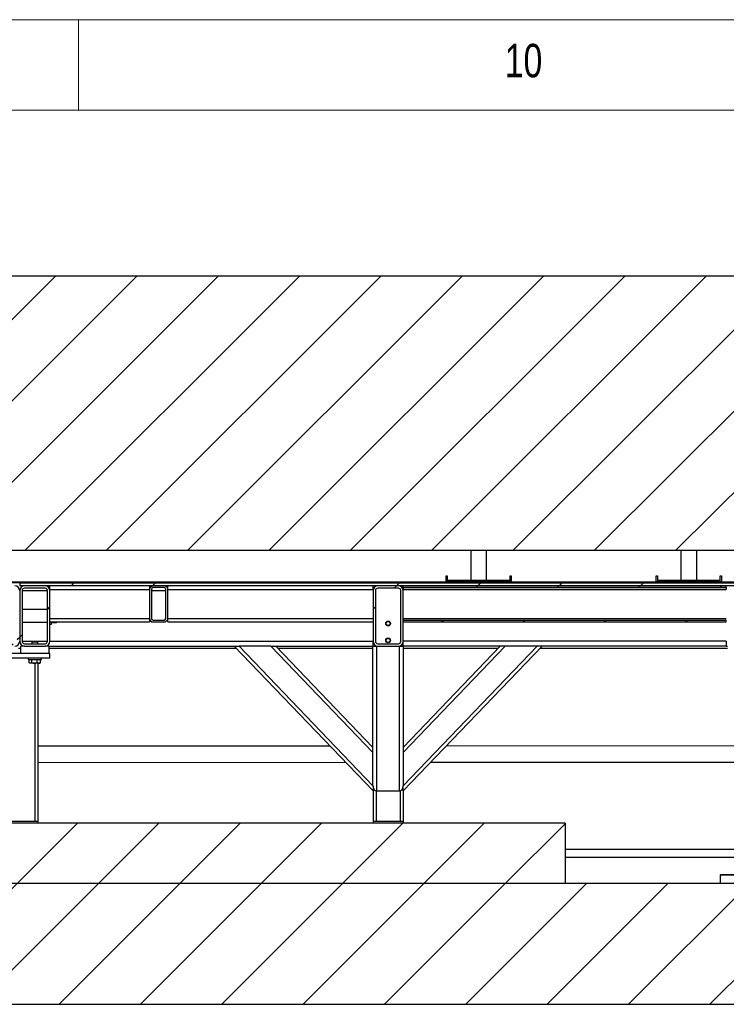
# Model space of a CAD drawing. Header units: millimetres. Extents: x 5 to 589, y 5 to 415.
# Tile 87 of 96: x 444 to 483, y 361 to 415. Entities that reach past the tile are written whole.
import ezdxf

# ---------------------------------------------------------------- set-up
doc = ezdxf.new("R2010")
doc.units = ezdxf.units.MM
doc.layers.add('NOTES', color=6, linetype='Continuous')
doc.layers.add('TRAIT-FINS', color=9, linetype='Continuous')
doc.layers.add('TRAIT-FORT', color=4, linetype='Continuous', lineweight=25)
doc.styles.add('SLDTEXTSTYLE0', font='TXT', dxfattribs={"width": 0.75})
pattern_1 = [(45, (0, 0), (-13.4704, 13.4704), []), (45, (4.49, 2e-323), (-13.4704, 13.4704), []), (45, (8.98, 4e-323), (-13.4704, 13.4704), []), (45, (13.47, 6e-323), (-13.4704, 13.4704), [])]

msp = doc.modelspace()

# ---------------------------------------------------------------- hatches: boundary and pattern name
at = {"layer": 'TRAIT-FINS'}
h = msp.add_hatch(dxfattribs=at)
h.set_pattern_fill('ANSI31', color=9, style=0)
h.paths.add_polyline_path([(406.39675, 400.83711), (406.39675, 387.2878), (409.73009, 387.2878), (409.73009, 385.69455), (501.76342, 385.69455), (501.76342, 391.44406), (493.06342, 391.44406), (493.06342, 400.83711)], flags=0)
h = msp.add_hatch(dxfattribs=at)
h.set_pattern_fill('DIN 201 acier et fonte', color=9, style=0, pattern_type=2)
h.set_pattern_definition(pattern_1)
h.paths.add_polyline_path([(471.42999, 383.95447), (470.90783, 383.95447), (467.29676, 383.95447), (441.09677, 383.95447), (438.09666, 383.95447), (438.09666, 383.90447), (471.42999, 383.90447)], flags=0)
h = msp.add_hatch(dxfattribs=at)
h.set_pattern_fill('ANSI31', color=9, style=0)
h.paths.add_polyline_path([(467.36342, 384.2878), (467.29676, 384.2878), (467.29676, 383.95447), (470.89676, 383.95447), (470.89676, 384.2878), (470.83009, 384.2878), (470.83009, 384.02114), (467.36342, 384.02114)], flags=0)
h = msp.add_hatch(dxfattribs=at)
h.set_pattern_fill('DIN 201 acier et fonte', color=9, style=0, pattern_type=2)
h.set_pattern_definition(pattern_1)
h.paths.add_polyline_path([(503.93832, 383.95447), (482.49676, 383.95447), (478.9009, 383.95447), (471.42999, 383.95447), (471.42999, 383.90447), (503.93832, 383.90447)], flags=0)
h = msp.add_hatch(dxfattribs=at)
h.set_pattern_fill('ANSI31', color=9, style=0)
h.paths.add_polyline_path([(478.96342, 384.2878), (478.89676, 384.2878), (478.89676, 383.95447), (482.49676, 383.95447), (482.49676, 384.2878), (482.43009, 384.2878), (482.43009, 384.02114), (478.96342, 384.02114)], flags=0)
h = msp.add_hatch(dxfattribs=at)
h.set_pattern_fill('ANSI31', color=9, angle=3e-322, style=0)
edge = h.paths.add_edge_path(flags=0)
edge.add_arc((443.49676, 380.67114), 0.26667, 270, 360)
edge.add_line((443.76342, 380.67114), (443.76342, 383.47114))
edge.add_arc((443.49676, 383.47114), 0.26667, 0, 90)
edge.add_line((443.49676, 383.7378), (442.36342, 383.7378))
edge.add_arc((442.36342, 383.47114), 0.26667, 90, 180)
edge.add_line((442.09676, 383.47114), (442.09676, 380.67114))
edge.add_arc((442.36342, 380.67114), 0.26667, 180, 270)
edge.add_line((442.36342, 380.40447), (443.49676, 380.40447))
edge = h.paths.add_edge_path(flags=0)
edge.add_line((443.49676, 380.5378), (442.36342, 380.5378))
edge.add_arc((442.36342, 380.67114), 0.13333, 180, 270, ccw=False)
edge.add_line((442.23009, 380.67114), (442.23009, 383.47114))
edge.add_arc((442.36342, 383.47114), 0.13333, 90, 180, ccw=False)
edge.add_line((442.36342, 383.60447), (443.49676, 383.60447))
edge.add_arc((443.49676, 383.47114), 0.13333, 0, 90, ccw=False)
edge.add_line((443.63009, 383.47114), (443.63009, 380.67114))
edge.add_arc((443.49676, 380.67114), 0.13333, 270, 360, ccw=False)
h = msp.add_hatch(dxfattribs=at)
h.set_pattern_fill('ANSI31', color=9, angle=3e-322, style=0)
edge = h.paths.add_edge_path(flags=0)
edge.add_arc((443.49676, 380.67114), 0.26667, 270, 360)
edge.add_line((443.76342, 380.67114), (443.76342, 383.47114))
edge.add_arc((443.49676, 383.47114), 0.26667, 0, 90)
edge.add_line((443.49676, 383.7378), (442.36342, 383.7378))
edge.add_arc((442.36342, 383.47114), 0.26667, 90, 180)
edge.add_line((442.09676, 383.47114), (442.09676, 380.67114))
edge.add_arc((442.36342, 380.67114), 0.26667, 180, 270)
edge.add_line((442.36342, 380.40447), (443.49676, 380.40447))
edge = h.paths.add_edge_path(flags=0)
edge.add_line((443.49676, 380.5378), (442.36342, 380.5378))
edge.add_arc((442.36342, 380.67114), 0.13333, 180, 270, ccw=False)
edge.add_line((442.23009, 380.67114), (442.23009, 383.47114))
edge.add_arc((442.36342, 383.47114), 0.13333, 90, 180, ccw=False)
edge.add_line((442.36342, 383.60447), (443.49676, 383.60447))
edge.add_arc((443.49676, 383.47114), 0.13333, 0, 90, ccw=False)
edge.add_line((443.63009, 383.47114), (443.63009, 380.67114))
edge.add_arc((443.49676, 380.67114), 0.13333, 270, 360, ccw=False)
h = msp.add_hatch(dxfattribs=at)
h.set_pattern_fill('DIN 201 acier et fonte', color=9, style=0, pattern_type=2)
h.set_pattern_definition(pattern_1)
h.paths.add_polyline_path([(443.76333, 383.7378), (484.42999, 383.7378), (484.42999, 383.90447), (443.76333, 383.90447)], flags=0)
h = msp.add_hatch(dxfattribs=at)
h.set_pattern_fill('ANSI31', color=9, angle=3e-322, style=0)
edge = h.paths.add_edge_path(flags=0)
edge.add_line((443.76342, 383.47114), (443.76342, 380.67114))
edge.add_arc((444.03009, 380.67114), 0.26667, 180, 270)
edge.add_line((444.03009, 380.40447), (445.16342, 380.40447))
edge.add_arc((445.16342, 380.67114), 0.26667, 270, 360)
edge.add_line((445.43009, 380.67114), (445.43009, 383.47114))
edge.add_arc((445.16342, 383.47114), 0.26667, 0, 90)
edge.add_line((445.16342, 383.7378), (444.03009, 383.7378))
edge.add_arc((444.03009, 383.47114), 0.26667, 90, 180)
edge = h.paths.add_edge_path(flags=0)
edge.add_arc((444.03009, 380.67114), 0.13333, 180, 270, ccw=False)
edge.add_line((443.89676, 380.67114), (443.89676, 383.47114))
edge.add_arc((444.03009, 383.47114), 0.13333, 90, 180, ccw=False)
edge.add_line((444.03009, 383.60447), (445.16342, 383.60447))
edge.add_arc((445.16342, 383.47114), 0.13333, 0, 90, ccw=False)
edge.add_line((445.29676, 383.47114), (445.29676, 380.67114))
edge.add_arc((445.16342, 380.67114), 0.13333, 270, 360, ccw=False)
edge.add_line((445.16342, 380.5378), (444.03009, 380.5378))
h = msp.add_hatch(dxfattribs=at)
h.set_pattern_fill('ANSI31', color=9, angle=3e-322, style=0)
edge = h.paths.add_edge_path(flags=0)
edge.add_line((443.76342, 383.47114), (443.76342, 380.67114))
edge.add_arc((444.03009, 380.67114), 0.26667, 180, 270)
edge.add_line((444.03009, 380.40447), (445.16342, 380.40447))
edge.add_arc((445.16342, 380.67114), 0.26667, 270, 360)
edge.add_line((445.43009, 380.67114), (445.43009, 383.47114))
edge.add_arc((445.16342, 383.47114), 0.26667, 0, 90)
edge.add_line((445.16342, 383.7378), (444.03009, 383.7378))
edge.add_arc((444.03009, 383.47114), 0.26667, 90, 180)
edge = h.paths.add_edge_path(flags=0)
edge.add_arc((444.03009, 380.67114), 0.13333, 180, 270, ccw=False)
edge.add_line((443.89676, 380.67114), (443.89676, 383.47114))
edge.add_arc((444.03009, 383.47114), 0.13333, 90, 180, ccw=False)
edge.add_line((444.03009, 383.60447), (445.16342, 383.60447))
edge.add_arc((445.16342, 383.47114), 0.13333, 0, 90, ccw=False)
edge.add_line((445.29676, 383.47114), (445.29676, 380.67114))
edge.add_arc((445.16342, 380.67114), 0.13333, 270, 360, ccw=False)
edge.add_line((445.16342, 380.5378), (444.03009, 380.5378))
h = msp.add_hatch(dxfattribs=at)
h.set_pattern_fill('ANSI31', color=9, angle=3e-322, style=0)
edge = h.paths.add_edge_path(flags=0)
edge.add_line((450.93009, 383.5378), (450.93009, 381.9378))
edge.add_arc((451.13009, 381.9378), 0.2, 180, 270)
edge.add_line((451.13009, 381.7378), (451.73009, 381.7378))
edge.add_arc((451.73009, 381.9378), 0.2, 270, 360)
edge.add_line((451.93009, 381.9378), (451.93009, 383.5378))
edge.add_arc((451.73009, 383.5378), 0.2, 0, 90)
edge.add_line((451.73009, 383.7378), (451.13009, 383.7378))
edge.add_arc((451.13009, 383.5378), 0.2, 90, 180)
edge = h.paths.add_edge_path(flags=0)
edge.add_arc((451.13009, 381.9378), 0.1, 180, 270, ccw=False)
edge.add_line((451.03009, 381.9378), (451.03009, 383.5378))
edge.add_arc((451.13009, 383.5378), 0.1, 90, 180, ccw=False)
edge.add_line((451.13009, 383.6378), (451.73009, 383.6378))
edge.add_arc((451.73009, 383.5378), 0.1, 0, 90, ccw=False)
edge.add_line((451.83009, 383.5378), (451.83009, 381.9378))
edge.add_arc((451.73009, 381.9378), 0.1, 270, 360, ccw=False)
edge.add_line((451.73009, 381.8378), (451.13009, 381.8378))
h = msp.add_hatch(dxfattribs=at)
h.set_pattern_fill('ANSI31', color=9, angle=3e-322, style=0)
edge = h.paths.add_edge_path(flags=0)
edge.add_line((450.93009, 383.5378), (450.93009, 381.9378))
edge.add_arc((451.13009, 381.9378), 0.2, 180, 270)
edge.add_line((451.13009, 381.7378), (451.73009, 381.7378))
edge.add_arc((451.73009, 381.9378), 0.2, 270, 360)
edge.add_line((451.93009, 381.9378), (451.93009, 383.5378))
edge.add_arc((451.73009, 383.5378), 0.2, 0, 90)
edge.add_line((451.73009, 383.7378), (451.13009, 383.7378))
edge.add_arc((451.13009, 383.5378), 0.2, 90, 180)
edge = h.paths.add_edge_path(flags=0)
edge.add_arc((451.13009, 381.9378), 0.1, 180, 270, ccw=False)
edge.add_line((451.03009, 381.9378), (451.03009, 383.5378))
edge.add_arc((451.13009, 383.5378), 0.1, 90, 180, ccw=False)
edge.add_line((451.13009, 383.6378), (451.73009, 383.6378))
edge.add_arc((451.73009, 383.5378), 0.1, 0, 90, ccw=False)
edge.add_line((451.83009, 383.5378), (451.83009, 381.9378))
edge.add_arc((451.73009, 381.9378), 0.1, 270, 360, ccw=False)
edge.add_line((451.73009, 381.8378), (451.13009, 381.8378))
h = msp.add_hatch(dxfattribs=at)
h.set_pattern_fill('ANSI31', color=9, angle=3e-322, style=0)
edge = h.paths.add_edge_path(flags=0)
edge.add_arc((464.66342, 380.67114), 0.26667, 270, 360)
edge.add_line((464.93009, 380.67114), (464.93009, 383.47114))
edge.add_arc((464.66342, 383.47114), 0.26667, 0, 90)
edge.add_line((464.66342, 383.7378), (463.53009, 383.7378))
edge.add_arc((463.53009, 383.47114), 0.26667, 90, 180)
edge.add_line((463.26342, 383.47114), (463.26342, 380.67114))
edge.add_arc((463.53009, 380.67114), 0.26667, 180, 270)
edge.add_line((463.53009, 380.40447), (464.66342, 380.40447))
edge = h.paths.add_edge_path(flags=0)
edge.add_line((464.66342, 380.5378), (463.53009, 380.5378))
edge.add_arc((463.53009, 380.67114), 0.13333, 180, 270, ccw=False)
edge.add_line((463.39676, 380.67114), (463.39676, 383.47114))
edge.add_arc((463.53009, 383.47114), 0.13333, 90, 180, ccw=False)
edge.add_line((463.53009, 383.60447), (464.66342, 383.60447))
edge.add_arc((464.66342, 383.47114), 0.13333, 0, 90, ccw=False)
edge.add_line((464.79676, 383.47114), (464.79676, 380.67114))
edge.add_arc((464.66342, 380.67114), 0.13333, 270, 360, ccw=False)
h = msp.add_hatch(dxfattribs=at)
h.set_pattern_fill('ANSI31', color=9, angle=3e-322, style=0)
edge = h.paths.add_edge_path(flags=0)
edge.add_arc((464.66342, 380.67114), 0.26667, 270, 360)
edge.add_line((464.93009, 380.67114), (464.93009, 383.47114))
edge.add_arc((464.66342, 383.47114), 0.26667, 0, 90)
edge.add_line((464.66342, 383.7378), (463.53009, 383.7378))
edge.add_arc((463.53009, 383.47114), 0.26667, 90, 180)
edge.add_line((463.26342, 383.47114), (463.26342, 380.67114))
edge.add_arc((463.53009, 380.67114), 0.26667, 180, 270)
edge.add_line((463.53009, 380.40447), (464.66342, 380.40447))
edge = h.paths.add_edge_path(flags=0)
edge.add_line((464.66342, 380.5378), (463.53009, 380.5378))
edge.add_arc((463.53009, 380.67114), 0.13333, 180, 270, ccw=False)
edge.add_line((463.39676, 380.67114), (463.39676, 383.47114))
edge.add_arc((463.53009, 383.47114), 0.13333, 90, 180, ccw=False)
edge.add_line((463.53009, 383.60447), (464.66342, 383.60447))
edge.add_arc((464.66342, 383.47114), 0.13333, 0, 90, ccw=False)
edge.add_line((464.79676, 383.47114), (464.79676, 380.67114))
edge.add_arc((464.66342, 380.67114), 0.13333, 270, 360, ccw=False)
h = msp.add_hatch(dxfattribs=at)
h.set_pattern_fill('ANSI31', color=9, angle=3e-322, style=0)
h.paths.add_polyline_path([(464.93009, 383.7378), (464.93009, 383.6378), (482.76342, 383.6378), (482.76342, 383.7378)], flags=0)
h = msp.add_hatch(dxfattribs=at)
h.set_pattern_fill('ANSI31', color=9, angle=3e-322, style=0)
h.paths.add_polyline_path([(464.93009, 383.7378), (464.93009, 383.6378), (482.76342, 383.6378), (482.76342, 383.7378)], flags=0)
h = msp.add_hatch(dxfattribs=at)
h.set_pattern_fill('ANSI31', color=9, angle=3e-322, style=0)
edge = h.paths.add_edge_path(flags=0)
edge.add_line((483.03009, 380.40447), (484.16342, 380.40447))
edge.add_arc((484.16342, 380.67114), 0.26667, 270, 360)
edge.add_line((484.43009, 380.67114), (484.43009, 383.47114))
edge.add_arc((484.16342, 383.47114), 0.26667, 0, 90)
edge.add_line((484.16342, 383.7378), (483.03009, 383.7378))
edge.add_arc((483.03009, 383.47114), 0.26667, 90, 180)
edge.add_line((482.76342, 383.47114), (482.76342, 380.67114))
edge.add_arc((483.03009, 380.67114), 0.26667, 180, 270)
edge = h.paths.add_edge_path(flags=0)
edge.add_arc((484.16342, 380.67114), 0.13333, 270, 360, ccw=False)
edge.add_line((484.16342, 380.5378), (483.03009, 380.5378))
edge.add_arc((483.03009, 380.67114), 0.13333, 180, 270, ccw=False)
edge.add_line((482.89676, 380.67114), (482.89676, 383.47114))
edge.add_arc((483.03009, 383.47114), 0.13333, 90, 180, ccw=False)
edge.add_line((483.03009, 383.60447), (484.16342, 383.60447))
edge.add_arc((484.16342, 383.47114), 0.13333, 0, 90, ccw=False)
edge.add_line((484.29676, 383.47114), (484.29676, 380.67114))
h = msp.add_hatch(dxfattribs=at)
h.set_pattern_fill('ANSI31', color=9, angle=3e-322, style=0)
edge = h.paths.add_edge_path(flags=0)
edge.add_line((483.03009, 380.40447), (484.16342, 380.40447))
edge.add_arc((484.16342, 380.67114), 0.26667, 270, 360)
edge.add_line((484.43009, 380.67114), (484.43009, 383.47114))
edge.add_arc((484.16342, 383.47114), 0.26667, 0, 90)
edge.add_line((484.16342, 383.7378), (483.03009, 383.7378))
edge.add_arc((483.03009, 383.47114), 0.26667, 90, 180)
edge.add_line((482.76342, 383.47114), (482.76342, 380.67114))
edge.add_arc((483.03009, 380.67114), 0.26667, 180, 270)
edge = h.paths.add_edge_path(flags=0)
edge.add_arc((484.16342, 380.67114), 0.13333, 270, 360, ccw=False)
edge.add_line((484.16342, 380.5378), (483.03009, 380.5378))
edge.add_arc((483.03009, 380.67114), 0.13333, 180, 270, ccw=False)
edge.add_line((482.89676, 380.67114), (482.89676, 383.47114))
edge.add_arc((483.03009, 383.47114), 0.13333, 90, 180, ccw=False)
edge.add_line((483.03009, 383.60447), (484.16342, 383.60447))
edge.add_arc((484.16342, 383.47114), 0.13333, 0, 90, ccw=False)
edge.add_line((484.29676, 383.47114), (484.29676, 380.67114))
h = msp.add_hatch(dxfattribs=at)
h.set_pattern_fill('ANSI31', color=9, angle=3e-322, style=0)
h.paths.add_polyline_path([(464.93009, 381.8378), (464.93009, 381.7378), (482.76342, 381.7378), (482.76342, 381.8378)], flags=0)
h = msp.add_hatch(dxfattribs=at)
h.set_pattern_fill('ANSI31', color=9, angle=3e-322, style=0)
h.paths.add_polyline_path([(464.93009, 381.8378), (464.93009, 381.7378), (482.76342, 381.7378), (482.76342, 381.8378)], flags=0)
h = msp.add_hatch(dxfattribs=at)
h.set_pattern_fill('ANSI31', color=9, style=0)
h.paths.add_polyline_path([(473.86342, 367.2878), (473.86342, 370.62114), (440.53009, 370.62114), (440.53009, 367.2878)], flags=0)
h = msp.add_hatch(dxfattribs=at)
h.set_pattern_fill('ANSI31', color=9, style=0)
h.paths.add_polyline_path([(573.75423, 360.62114), (573.75423, 367.2878), (377.25137, 367.2878), (377.25137, 360.62114)], flags=0)

# ---------------------------------------------------------------- linework, layer by layer
at = {"color": 7, "linetype": 'Continuous', "lineweight": 18}
for p, q in [((589, 415), (5, 415)), ((447, 410), (447, 415)), ((584, 410), (10, 410))]:
    msp.add_line(p, q, dxfattribs=at)
at = {"layer": 'TRAIT-FORT', "color": 4, "linetype": 'Continuous', "lineweight": 25}
for p, q in [((493.06342, 400.83711), (406.39675, 400.83711)), ((409.73009, 385.69455), (501.76342, 385.69455)), ((468.66009, 385.68777), (468.66009, 384.02114)), ((469.53342, 385.68777), (468.66009, 385.68777)), ((469.53342, 384.02114), (469.53342, 385.68777)), ((480.26009, 385.68777), (480.26009, 384.02114)), ((481.13342, 385.68777), (480.26009, 385.68777)), ((481.13342, 384.02114), (481.13342, 385.68777)), ((441.09677, 383.95447), (467.29676, 383.95447)), ((467.29676, 383.95447), (467.29676, 384.2878)), ((467.29676, 384.2878), (467.36342, 384.2878)), ((467.29676, 383.95447), (470.90783, 383.95447)), ((470.89676, 383.95447), (467.29676, 383.95447)), ((467.36342, 384.2878), (467.36342, 384.02114)), ((470.83009, 384.02114), (467.36342, 384.02114)), ((470.83009, 384.02114), (470.83009, 384.2878)), ((470.83009, 384.2878), (470.89676, 384.2878)), ((470.89676, 384.2878), (470.89676, 383.95447)), ((470.90783, 383.95447), (471.42999, 383.95447)), ((471.42999, 383.90447), (471.42999, 383.95447)), ((471.42999, 383.95447), (471.42999, 383.90447)), ((471.42999, 383.95447), (478.9009, 383.95447)), ((471.42999, 383.95447), (471.42999, 383.95447)), ((478.89676, 383.95447), (478.89676, 384.2878)), ((478.89676, 384.2878), (478.96342, 384.2878)), ((482.49676, 383.95447), (478.89676, 383.95447)), ((478.9009, 383.95447), (482.49676, 383.95447)), ((478.96342, 384.2878), (478.96342, 384.02114)), ((482.43009, 384.02114), (478.96342, 384.02114)), ((482.43009, 384.02114), (482.43009, 384.2878)), ((482.43009, 384.2878), (482.49676, 384.2878)), ((482.49676, 384.2878), (482.49676, 383.95447)), ((482.49676, 383.95447), (503.93832, 383.95447)), ((471.42999, 383.90447), (438.09666, 383.90447)), ((443.76333, 383.90447), (443.76333, 383.7378)), ((443.76333, 383.90447), (484.42999, 383.90447)), ((484.42999, 383.7378), (443.76333, 383.7378)), ((443.76342, 383.47114), (443.76342, 380.67114)), ((443.89676, 383.47114), (443.89676, 380.67114)), ((443.89676, 383.47114), (445.29676, 383.47114)), ((445.16342, 383.7378), (444.03009, 383.7378)), ((445.16342, 383.60447), (444.03009, 383.60447)), ((445.29676, 380.67114), (445.29676, 383.47114)), ((445.43009, 383.5378), (445.43009, 383.7378)), ((445.43009, 383.5378), (450.93009, 383.5378)), ((445.43009, 380.67114), (445.43009, 383.47114)), ((450.93009, 383.7378), (450.93009, 383.5378)), ((450.93009, 383.5378), (450.93009, 381.9378)), ((451.03009, 383.5378), (451.03009, 381.9378)), ((451.03009, 383.47114), (451.83009, 383.47114)), ((451.73009, 383.7378), (451.13009, 383.7378)), ((451.73009, 383.6378), (451.13009, 383.6378)), ((451.83009, 381.9378), (451.83009, 383.5378)), ((451.93009, 383.5378), (451.93009, 383.7378)), ((451.93009, 381.9378), (451.93009, 383.5378)), ((451.93009, 383.5378), (463.26342, 383.5378)), ((463.26342, 383.5378), (463.26342, 383.7378)), ((463.26342, 383.47114), (463.26342, 380.67114)), ((463.39676, 383.47114), (463.39676, 380.67114)), ((464.66342, 383.7378), (463.53009, 383.7378)), ((464.66342, 383.60447), (463.53009, 383.60447)), ((464.79676, 380.67114), (464.79676, 383.47114)), ((464.93009, 383.7378), (482.76342, 383.7378)), ((464.93009, 383.6378), (464.93009, 383.7378)), ((464.93009, 383.6378), (482.76342, 383.6378)), ((464.93009, 383.6378), (464.93009, 383.5378)), ((464.93009, 383.5378), (482.76342, 383.5378)), ((464.93009, 380.67114), (464.93009, 383.47114)), ((503.93832, 383.90447), (471.42999, 383.90447)), ((482.76342, 383.6378), (482.76342, 383.7378)), ((482.76342, 383.6378), (482.76342, 383.5378)), ((445.29676, 382.42114), (443.89676, 382.42114)), ((445.29676, 382.42114), (443.89676, 382.42114)), ((445.43009, 381.9378), (450.93009, 381.9378)), ((450.93009, 381.9378), (450.93009, 381.7378)), ((451.13009, 381.8378), (451.73009, 381.8378)), ((451.93009, 381.9378), (463.26342, 381.9378)), ((451.93009, 381.7378), (451.93009, 381.9378)), ((464.93009, 381.9378), (482.76342, 381.9378)), ((464.93009, 381.8378), (482.76342, 381.8378)), ((464.93009, 381.7378), (464.93009, 381.8378)), ((482.76342, 381.7378), (482.76342, 381.8378)), ((443.89676, 381.72114), (445.29676, 381.72114)), ((443.89676, 381.72114), (445.29676, 381.72114)), ((445.43009, 381.7378), (450.93009, 381.7378)), ((445.43009, 381.62114), (445.51342, 381.62114)), ((445.51342, 381.62114), (445.51342, 381.7378)), ((445.53009, 381.7378), (445.55944, 381.70846)), ((445.53591, 381.7378), (445.56241, 381.70553)), ((445.56241, 381.70553), (445.79777, 381.70553)), ((445.79777, 381.70553), (445.82523, 381.7378)), ((445.8008, 381.70851), (445.83009, 381.7378)), ((451.13009, 381.7378), (451.73009, 381.7378)), ((451.93009, 381.7378), (463.26342, 381.7378)), ((464.93009, 381.7378), (482.76342, 381.7378)), ((443.89676, 380.67114), (444.48009, 380.67114)), ((444.48009, 380.67114), (444.43009, 380.62114)), ((444.48009, 380.67114), (444.69352, 380.67114)), ((444.69352, 380.67114), (444.71342, 380.67114)), ((444.76342, 380.62114), (444.71342, 380.67114)), ((444.71342, 380.67114), (445.29676, 380.67114)), ((445.43009, 380.67114), (463.26342, 380.67114)), ((463.26342, 380.40447), (463.26342, 380.67114)), ((482.76342, 380.67114), (464.93009, 380.67114)), ((464.93009, 380.40447), (464.93009, 380.67114)), ((482.76342, 380.67114), (482.76342, 380.40447)), ((443.69676, 380.2878), (443.83009, 380.2878)), ((443.83009, 380.00447), (443.83009, 380.40447)), ((444.03009, 380.40447), (443.83009, 380.40447)), ((444.03009, 380.5378), (445.16342, 380.5378)), ((444.03009, 380.40447), (445.16342, 380.40447)), ((444.43009, 380.62114), (444.43009, 380.5378)), ((444.73499, 380.62114), (444.43009, 380.62114)), ((444.76342, 380.62114), (444.73499, 380.62114)), ((444.76342, 380.5378), (444.76342, 380.62114)), ((445.36342, 380.40447), (445.16342, 380.40447)), ((445.36342, 380.40447), (455.59676, 380.40447)), ((445.36342, 380.40447), (445.36342, 380.00447)), ((445.36342, 380.2878), (455.70856, 380.2878)), ((463.26342, 372.40447), (455.59676, 380.40447)), ((455.59676, 380.40447), (455.87377, 380.40447)), ((457.62819, 380.40447), (455.87377, 380.40447)), ((455.87377, 380.40447), (463.26336, 372.6936)), ((457.62819, 380.40447), (457.9052, 380.40447)), ((463.26336, 374.52429), (457.62819, 380.40447)), ((457.9052, 380.40447), (463.26336, 380.40447)), ((457.9052, 380.40447), (463.26336, 374.81335)), ((458.017, 380.2878), (463.26336, 380.2878)), ((463.26336, 372.69353), (463.26336, 380.40447)), ((463.26336, 380.40447), (463.46336, 380.40447)), ((463.46336, 380.40447), (463.46336, 372.40447)), ((463.53009, 380.5378), (464.66342, 380.5378)), ((463.53009, 380.40447), (464.66342, 380.40447)), ((464.73002, 372.40447), (464.73002, 380.40447)), ((464.73002, 380.40447), (464.93002, 380.40447)), ((464.93002, 380.40447), (464.93002, 372.69353)), ((464.93002, 372.69353), (472.31968, 380.40447)), ((470.56526, 380.40447), (464.93002, 374.52422)), ((464.93002, 374.81328), (470.28825, 380.40447)), ((472.59669, 380.40447), (464.93002, 372.40447)), ((464.93002, 380.2878), (470.17645, 380.2878)), ((482.76342, 380.40447), (464.93009, 380.40447)), ((472.48489, 380.2878), (482.83009, 380.2878)), ((482.76342, 380.40447), (482.83009, 380.40447)), ((445.43009, 380.00447), (442.09676, 380.00447)), ((445.43009, 379.7378), (442.09676, 379.7378)), ((445.36342, 380.00447), (443.83009, 380.00447)), ((444.23009, 379.7378), (444.23009, 379.67114)), ((444.23009, 379.67114), (444.96342, 379.67114)), ((444.28957, 379.48162), (444.28957, 379.67114)), ((444.42473, 379.48162), (444.42473, 379.67114)), ((444.73191, 379.48162), (444.73191, 379.67114)), ((444.90394, 379.48162), (444.90394, 379.67114)), ((444.96342, 379.67114), (444.96342, 379.7378)), ((445.43009, 379.7378), (445.43009, 380.00447)), ((444.29957, 379.47542), (444.33009, 379.4578)), ((444.35715, 379.4578), (444.33009, 379.4578)), ((444.57832, 379.4578), (444.35715, 379.4578)), ((444.81793, 379.4578), (444.57832, 379.4578)), ((444.59669, 379.4578), (444.59669, 370.7378)), ((444.76336, 379.4578), (444.76336, 370.7378)), ((444.86342, 379.4578), (444.81793, 379.4578)), ((444.86342, 379.4578), (444.89398, 379.47545)), ((444.90394, 379.48162), (444.89355, 379.4762)), ((460.8875, 374.8837), (444.76336, 374.88064)), ((463.26336, 374.88415), (463.19552, 374.88414)), ((464.99826, 374.88448), (464.93002, 374.88447)), ((483.43016, 374.88797), (467.30712, 374.88492)), ((444.76336, 373.98398), (461.74664, 373.9872)), ((466.44766, 373.98809), (483.43016, 373.99131)), ((463.26342, 372.69353), (463.26342, 372.40851)), ((464.93002, 372.40851), (464.93002, 372.69353)), ((463.26342, 372.40851), (463.26342, 370.7378)), ((463.43009, 372.4085), (463.43009, 370.7378)), ((463.46336, 372.40447), (464.73002, 372.40447)), ((464.76336, 372.40851), (464.76336, 370.7378)), ((464.93002, 372.40851), (464.93002, 370.7378)), ((473.86342, 370.62114), (440.53009, 370.62114)), ((442.93009, 370.7378), (444.59669, 370.7378)), ((444.59669, 370.7378), (444.76339, 370.7378)), ((444.76339, 370.7378), (444.76339, 370.62114)), ((463.26339, 370.7378), (463.26339, 370.62114)), ((463.26339, 370.7378), (463.43009, 370.7378)), ((463.43009, 370.7378), (464.76336, 370.7378)), ((464.76336, 370.7378), (464.93006, 370.7378)), ((464.93006, 370.7378), (464.93006, 370.62114)), ((473.86342, 370.62114), (473.86342, 367.2878)), ((483.93012, 369.17519), (473.86342, 369.17519)), ((483.93012, 369.16704), (473.86342, 369.16704)), ((473.86342, 368.74371), (483.93012, 368.74371)), ((482.46346, 367.7878), (482.43012, 367.75447)), ((482.43012, 367.75447), (482.43012, 367.2878)), ((483.43012, 367.75447), (482.43012, 367.75447)), ((482.46346, 367.7878), (483.43012, 367.7878)), ((573.75423, 367.2878), (377.25137, 367.2878)), ((473.86342, 367.2878), (440.53009, 367.2878)), ((377.25137, 360.62114), (573.75423, 360.62114))]:
    msp.add_line(p, q, dxfattribs=at)
for centre, radius in [((464.09676, 381.65447), 0.13333), ((464.09676, 381.65447), 0.11), ((464.09676, 380.72114), 0.13333), ((464.09676, 380.72114), 0.11)]:
    msp.add_circle(centre, radius, dxfattribs=at)
for centre, radius, start, end in [((443.49676, 383.47114), 0.26667, 0, 90), ((444.03009, 383.47114), 0.26667, 90, 180), ((444.03009, 383.47114), 0.13333, 90, 180), ((445.16342, 383.47114), 0.26667, 0, 90), ((445.16342, 383.47114), 0.13333, 0, 90), ((451.13009, 383.5378), 0.2, 90, 180), ((451.13009, 383.5378), 0.1, 90, 180), ((451.73009, 383.5378), 0.2, 0, 90), ((451.73009, 383.5378), 0.1, 0, 90), ((463.53009, 383.47114), 0.26667, 90, 180), ((463.53009, 383.47114), 0.13333, 90, 180), ((464.66342, 383.47114), 0.26667, 0, 90), ((464.66342, 383.47114), 0.13333, 0, 90), ((451.13009, 381.9378), 0.2, 180, 270), ((451.13009, 381.9378), 0.1, 180, 270), ((451.73009, 381.9378), 0.2, 270, 0), ((451.73009, 381.9378), 0.1, 270, 0), ((443.49676, 380.67114), 0.26667, 270, 0), ((444.03009, 380.67114), 0.26667, 180, 270), ((444.03009, 380.67114), 0.13333, 180, 270), ((445.16342, 380.67114), 0.26667, 270, 0), ((445.16342, 380.67114), 0.13333, 270, 0), ((463.53009, 380.67114), 0.26667, 180, 270), ((463.53009, 380.67114), 0.13333, 180, 270), ((464.66342, 380.67114), 0.26667, 270, 0), ((464.66342, 380.67114), 0.13333, 270, 0)]:
    msp.add_arc(centre, radius, start, end, dxfattribs=at)
for centre, major_axis, start_param, end_param in [((463.46336, 372.69353), (0, -0.28906), 4.71238898, 6.28318531), ((464.73002, 372.69353), (0, 0.28906), 3.14159265, 4.71238898)]:
    msp.add_ellipse(centre, major_axis=major_axis, ratio=0.69190536, start_param=start_param, end_param=end_param, dxfattribs=at)
for points, knots in [([(444.35715, 379.4578), (444.35555, 379.45783), (444.34342, 379.45805), (444.32055, 379.46325), (444.29996, 379.47546), (444.28957, 379.48162)], [0, 0, 0, 0, 0.07008577, 0.53078223, 1, 1, 1, 1]), ([(444.42473, 379.48162), (444.41375, 379.47496), (444.3916, 379.46153), (444.36871, 379.45905), (444.35715, 379.4578)], [0, 0, 0, 0, 0.49545796, 1, 1, 1, 1]), ([(444.42473, 379.48162), (444.44967, 379.47496), (444.50002, 379.46153), (444.55206, 379.45905), (444.57832, 379.4578)], [0, 0, 0, 0, 0.49545796, 1, 1, 1, 1]), ([(444.57832, 379.4578), (444.58196, 379.45783), (444.60953, 379.45805), (444.66151, 379.46325), (444.7083, 379.47546), (444.73191, 379.48162)], [0, 0, 0, 0, 0.07008577, 0.53078223, 1, 1, 1, 1]), ([(444.73191, 379.48162), (444.73746, 379.47883), (444.76546, 379.46476), (444.79458, 379.4609), (444.81793, 379.4578)], [0, 0, 0, 0, 0.19827471, 1, 1, 1, 1]), ([(444.81793, 379.4578), (444.82438, 379.45804), (444.85349, 379.45913), (444.88186, 379.47178), (444.90394, 379.48162)], [0, 0, 0, 0, 0.22186854, 1, 1, 1, 1])]:
    msp.add_open_spline(points, degree=3, knots=knots, dxfattribs=at)

# ---------------------------------------------------------------- texts
at = {"layer": 'NOTES', "color": 211, "insert": (470.54167, 413.66802), "char_height": 1.852083, "attachment_point": 1, "style": 'SLDTEXTSTYLE0'}
msp.add_mtext('10', dxfattribs=at)

doc.saveas('drawing.dxf')
